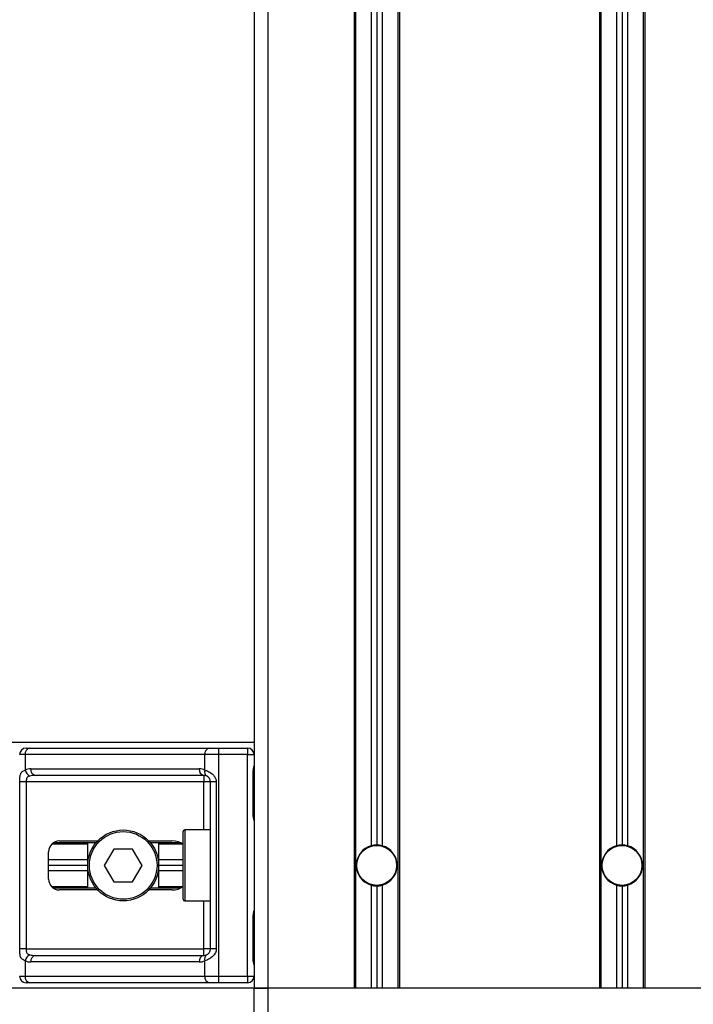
# Model space of a CAD drawing. Header units: millimetres. Extents: x 0 to 420, y 0 to 297.
# Tile 66 of 106: x 173.26 to 176.13, y 208.98 to 213.17. Entities that reach past the tile are written whole.
import ezdxf

# ---------------------------------------------------------------- set-up
doc = ezdxf.new("R2010")
doc.units = ezdxf.units.MM

msp = doc.modelspace()

# ---------------------------------------------------------------- linework, layer by layer
at = {"color": 7, "linetype": 'Continuous', "lineweight": 25}
for p, q in [((174.25462, 222.52103), (174.25462, 209.04907)), ((174.31269, 222.52103), (174.31269, 209.04907)), ((174.68085, 220.03569), (174.68085, 209.04907)), ((174.68665, 220.03569), (174.68665, 209.04907)), ((174.75401, 220.03569), (174.75401, 209.65564)), ((174.77724, 220.03569), (174.77724, 209.6588)), ((174.80047, 220.03569), (174.80047, 209.65564)), ((174.86783, 220.03569), (174.86783, 209.04907)), ((174.87363, 220.03569), (174.87363, 209.04907)), ((175.72608, 220.03569), (175.72608, 209.04907)), ((175.73189, 220.03569), (175.73189, 209.04907)), ((175.79925, 220.03569), (175.79925, 209.65564)), ((175.82248, 220.03569), (175.82248, 209.6588)), ((175.84571, 220.03569), (175.84571, 209.65564)), ((175.91307, 220.03569), (175.91307, 209.04907)), ((175.91887, 220.03569), (175.91887, 209.04907)), ((174.25462, 210.09431), (140.06372, 210.09431)), ((173.27965, 210.04321), (173.25584, 210.04321)), ((174.04499, 210.04321), (173.27965, 210.04321)), ((173.27965, 210.04321), (173.27965, 209.9775)), ((173.28371, 210.07108), (173.29936, 210.07108)), ((173.29936, 210.07108), (174.0647, 210.07108)), ((174.04499, 209.9775), (174.04499, 210.04321)), ((174.10247, 210.04321), (174.04499, 210.04321)), ((174.0647, 210.07108), (174.10247, 210.07108)), ((174.10247, 210.07108), (174.22675, 210.07108)), ((174.10247, 210.07108), (174.10247, 210.04321)), ((174.10247, 210.04321), (174.10247, 209.10017)), ((174.22675, 210.04321), (174.10247, 210.04321)), ((174.22675, 210.07108), (174.22675, 210.04321)), ((174.22675, 209.10017), (174.22675, 210.04321)), ((174.22675, 210.04321), (174.25462, 210.04321)), ((173.30342, 209.98282), (174.02122, 209.98282)), ((174.04093, 209.95495), (173.32313, 209.95495)), ((174.04093, 209.95495), (174.04093, 209.92707)), ((174.25035, 209.79235), (174.25035, 209.96656)), ((174.25213, 209.96656), (174.25035, 209.96656)), ((174.25213, 209.79235), (174.25213, 209.96656)), ((173.25632, 209.21631), (173.25632, 209.92707)), ((173.28403, 209.92707), (173.25632, 209.92707)), ((174.04093, 209.92707), (173.28403, 209.92707)), ((173.28403, 209.92707), (173.28403, 209.21631)), ((174.0688, 209.92707), (174.04093, 209.92707)), ((174.04093, 209.72267), (174.04093, 209.92707)), ((174.09365, 209.92707), (174.0688, 209.92707)), ((174.0688, 209.21631), (174.0688, 209.92707)), ((174.09365, 209.92707), (174.09365, 209.21631)), ((174.25213, 209.79235), (174.25035, 209.79235)), ((173.95266, 209.42768), (173.95266, 209.7157)), ((174.0688, 209.72267), (173.95963, 209.72267)), ((173.95963, 209.72267), (173.95963, 209.42071)), ((173.54618, 209.66228), (173.39226, 209.66228)), ((173.58096, 209.66809), (173.39918, 209.66809)), ((173.42543, 209.67622), (173.58821, 209.67622)), ((173.54618, 209.4753), (173.54618, 209.66809)), ((173.80611, 209.67622), (173.90456, 209.67622)), ((173.94169, 209.66809), (173.81336, 209.66809)), ((173.84814, 209.66809), (173.84814, 209.4753)), ((173.95147, 209.66228), (173.84814, 209.66228)), ((173.37898, 209.51362), (173.37898, 209.62976)), ((173.65693, 209.64138), (173.6167, 209.57169)), ((173.73739, 209.64138), (173.65693, 209.64138)), ((173.77762, 209.57169), (173.73739, 209.64138)), ((173.54618, 209.59492), (173.37898, 209.59492)), ((173.95266, 209.59492), (173.84814, 209.59492)), ((173.54618, 209.57169), (173.37898, 209.57169)), ((173.54618, 209.54847), (173.37898, 209.54847)), ((173.6167, 209.57169), (173.65693, 209.50201)), ((173.73739, 209.50201), (173.77762, 209.57169)), ((173.95266, 209.57169), (173.84814, 209.57169)), ((173.95266, 209.54847), (173.84814, 209.54847)), ((173.65693, 209.50201), (173.73739, 209.50201)), ((173.54618, 209.48111), (173.39226, 209.48111)), ((173.58096, 209.4753), (173.39918, 209.4753)), ((173.58821, 209.46717), (173.42543, 209.46717)), ((173.90456, 209.46717), (173.80611, 209.46717)), ((173.94169, 209.4753), (173.81336, 209.4753)), ((173.95147, 209.48111), (173.84814, 209.48111)), ((174.75401, 209.48774), (174.75401, 209.04907)), ((174.77724, 209.48459), (174.77724, 209.04907)), ((174.80047, 209.48774), (174.80047, 209.04907)), ((175.79925, 209.48774), (175.79925, 209.04907)), ((175.82248, 209.48459), (175.82248, 209.04907)), ((175.84571, 209.48774), (175.84571, 209.04907)), ((173.95963, 209.42071), (174.0688, 209.42071)), ((174.04093, 209.21631), (174.04093, 209.42071)), ((174.25035, 209.17682), (174.25035, 209.35103)), ((174.25213, 209.35103), (174.25035, 209.35103)), ((174.25213, 209.17682), (174.25213, 209.35103)), ((173.28403, 209.21631), (173.25632, 209.21631)), ((173.28403, 209.21631), (174.04093, 209.21631)), ((174.0688, 209.21631), (174.04093, 209.21631)), ((174.04093, 209.18844), (174.04093, 209.21631)), ((174.09365, 209.21631), (174.0688, 209.21631)), ((173.27965, 209.16589), (173.27965, 209.10017)), ((174.02122, 209.16057), (173.30342, 209.16057)), ((173.32313, 209.18844), (174.04093, 209.18844)), ((174.04499, 209.10017), (174.04499, 209.16589)), ((174.25213, 209.17682), (174.25035, 209.17682)), ((173.25584, 209.10017), (173.27965, 209.10017)), ((173.27965, 209.10017), (174.04499, 209.10017)), ((174.04499, 209.10017), (174.10247, 209.10017)), ((174.10247, 209.10017), (174.22675, 209.10017)), ((174.10247, 209.10017), (174.10247, 209.0723)), ((174.22675, 209.10017), (174.25462, 209.10017)), ((174.22675, 209.10017), (174.22675, 209.0723)), ((174.25462, 209.04907), (140.06372, 209.04907)), ((173.29936, 209.0723), (173.28371, 209.0723)), ((174.0647, 209.0723), (173.29936, 209.0723)), ((174.10247, 209.0723), (174.0647, 209.0723)), ((174.22675, 209.0723), (174.10247, 209.0723)), ((174.31269, 209.04907), (174.25462, 209.04907)), ((174.25462, 208.77034), (174.25462, 209.04907)), ((174.25462, 209.04907), (174.31269, 209.04907)), ((174.68085, 209.04907), (174.31269, 209.04907)), ((174.31269, 209.04907), (174.31269, 208.77034)), ((176.28703, 209.04907), (174.31269, 209.04907)), ((175.72608, 209.04907), (174.87363, 209.04907)), ((176.28703, 209.04907), (175.91887, 209.04907))]:
    msp.add_line(p, q, dxfattribs=at)
for centre, radius in [((173.69716, 209.57169), 0.15098), ((173.69716, 209.57169), 0.14401), ((174.77724, 209.57169), 0.08594), ((174.77724, 209.57169), 0.08478), ((175.82248, 209.57169), 0.08594), ((175.82248, 209.57169), 0.08478)]:
    msp.add_circle(centre, radius, dxfattribs=at)
for centre, radius, start, end in [((173.28371, 210.04321), 0.02787, 90, 180), ((173.30429, 210.0467), 0.02488, 101.42175, 188.04947), ((174.06963, 210.0467), 0.02488, 101.42175, 188.04947), ((174.22675, 210.04321), 0.02787, 0, 90), ((173.30342, 209.92707), 0.05575, 90, 115.24042), ((173.31482, 209.98468), 0.0359, 191.54851, 244.48399), ((173.32806, 209.97934), 0.02488, 171.95053, 258.57825), ((174.04585, 209.97934), 0.02488, 171.95053, 258.57825), ((174.02122, 209.92707), 0.05575, 64.75958, 90), ((174.04093, 209.92707), 0.02787, 64.75958, 90), ((174.06495, 209.96987), 0.02137, 159.08981, 235.39013), ((173.95963, 209.7157), 0.00697, 90, 180), ((173.42543, 209.62976), 0.04646, 90, 180), ((174.77724, 209.57169), 0.0871, 105.46601, 254.53399), ((174.77724, 209.57169), 0.0871, 90, 105.46601), ((174.77724, 209.57169), 0.0871, 74.53399, 90), ((174.77724, 209.57169), 0.0871, 285.46601, 74.53399), ((175.82248, 209.57169), 0.0871, 105.46601, 254.53399), ((175.82248, 209.57169), 0.0871, 90, 105.46601), ((175.82248, 209.57169), 0.0871, 74.53399, 90), ((175.82248, 209.57169), 0.0871, 285.46601, 74.53399), ((173.42543, 209.51362), 0.04646, 180, 270), ((174.77724, 209.57169), 0.0871, 254.53399, 270), ((174.77724, 209.57169), 0.0871, 270, 285.46601), ((175.82248, 209.57169), 0.0871, 254.53399, 270), ((175.82248, 209.57169), 0.0871, 270, 285.46601), ((173.95963, 209.42768), 0.00697, 180, 270), ((173.31482, 209.1587), 0.0359, 115.51601, 168.45149), ((173.30342, 209.21631), 0.05575, 244.75958, 270), ((173.32806, 209.16405), 0.02488, 101.42175, 188.04947), ((174.04585, 209.16405), 0.02488, 101.42175, 188.04947), ((174.02122, 209.21631), 0.05575, 270, 295.24042), ((174.04093, 209.21631), 0.02787, 270, 295.24042), ((174.06495, 209.17351), 0.02137, 124.60987, 200.91019), ((173.28371, 209.10017), 0.02787, 180, 270), ((173.30429, 209.09669), 0.02488, 171.95053, 258.57825), ((174.06963, 209.09669), 0.02488, 171.95053, 258.57825), ((174.22675, 209.10017), 0.02787, 270, 0)]:
    msp.add_arc(centre, radius, start, end, dxfattribs=at)
for centre, major_axis, ratio, start_param, end_param in [((173.32313, 209.92707), (0.05575, 0), 0.5, 1.5707963, 2.0113247), ((173.90456, 209.62976), (-0.0657, 0), 0.7071068, 3.890794, 4.712389), ((173.90456, 209.51362), (-0.0657, 0), 0.7071068, 1.5707963, 2.3923913), ((173.32313, 209.21631), (0.05575, 0), 0.5, 4.2718606, 4.712389)]:
    msp.add_ellipse(centre, major_axis=major_axis, ratio=ratio, start_param=start_param, end_param=end_param, dxfattribs=at)
for points, knots in [([(174.25035, 209.96656), (174.25045, 209.96916), (174.2507, 209.97567), (174.25234, 209.98318), (174.25405, 209.9904), (174.25439, 209.99357), (174.25462, 209.99576)], [0, 0, 0, 0, 0.2269894, 0.5690124, 0.702034, 1, 1, 1, 1]), ([(174.25247, 209.96654), (174.25243, 209.97024), (174.25234, 209.9794), (174.25489, 209.98895), (174.25439, 209.99477), (174.25429, 209.99586)], [0, 0, 0, 0, 0.35530576, 0.87926001, 1, 1, 1, 1]), ([(173.25632, 209.92707), (173.25633, 209.92873), (173.25636, 209.93558), (173.25667, 209.94289), (173.25777, 209.9528), (173.25993, 209.96232), (173.26663, 209.97218), (173.27518, 209.97567), (173.27965, 209.9775)], [0, 0, 0, 0, 0.0620594, 0.25604, 0.2811965, 0.496867, 0.7368773, 1, 1, 1, 1]), ([(174.04499, 209.9775), (174.0493, 209.97601), (174.05917, 209.97261), (174.07452, 209.96344), (174.08456, 209.95282), (174.09042, 209.94315), (174.09326, 209.93522), (174.09356, 209.92898), (174.09365, 209.92707)], [0, 0, 0, 0, 0.2204024, 0.5050019, 0.6931202, 0.7669429, 0.9288339, 1, 1, 1, 1]), ([(173.29936, 209.95229), (173.29647, 209.95143), (173.2916, 209.95), (173.28799, 209.94645), (173.28577, 209.94268), (173.28437, 209.93769), (173.28406, 209.93155), (173.28403, 209.9279), (173.28403, 209.92707)], [0, 0, 0, 0, 0.273797, 0.4623029, 0.4991581, 0.7049828, 0.9330438, 1, 1, 1, 1]), ([(174.0688, 209.92707), (174.06851, 209.93014), (174.068, 209.9356), (174.06513, 209.94115), (174.06218, 209.94529), (174.05966, 209.94783), (174.05606, 209.95062), (174.05418, 209.95158), (174.05281, 209.95229)], [0, 0, 0, 0, 0.2459514, 0.4382643, 0.4984306, 0.6829349, 0.7679658, 1, 1, 1, 1]), ([(174.25462, 209.76315), (174.25458, 209.76396), (174.25443, 209.76715), (174.25324, 209.77176), (174.25167, 209.77897), (174.25054, 209.78493), (174.2504, 209.79056), (174.25035, 209.79235)], [0, 0, 0, 0, 0.1172575, 0.461179, 0.5069762, 0.8431627, 1, 1, 1, 1]), ([(174.25439, 209.76621), (174.25433, 209.7674), (174.25401, 209.77343), (174.25213, 209.78336), (174.25217, 209.79225), (174.25219, 209.79559)], [0, 0, 0, 0, 0.1322449, 0.6741763, 1, 1, 1, 1]), ([(174.25035, 209.35103), (174.25045, 209.35363), (174.2507, 209.36014), (174.25234, 209.36765), (174.25405, 209.37488), (174.25439, 209.37804), (174.25462, 209.38023)], [0, 0, 0, 0, 0.2269894, 0.5690124, 0.702034, 1, 1, 1, 1]), ([(174.25247, 209.35102), (174.25243, 209.35472), (174.25234, 209.36387), (174.25489, 209.37342), (174.25439, 209.37924), (174.25429, 209.38033)], [0, 0, 0, 0, 0.3553058, 0.87926, 1, 1, 1, 1]), ([(173.27965, 209.16589), (173.27585, 209.16737), (173.26716, 209.17078), (173.26034, 209.17995), (173.25776, 209.19056), (173.25669, 209.20023), (173.25636, 209.20816), (173.25633, 209.21441), (173.25632, 209.21631)], [0, 0, 0, 0, 0.2204024, 0.5050019, 0.6931202, 0.7669429, 0.9288339, 1, 1, 1, 1]), ([(173.28403, 209.21631), (173.28407, 209.21325), (173.28415, 209.20779), (173.28525, 209.20224), (173.28712, 209.19809), (173.28928, 209.19555), (173.29354, 209.19277), (173.2969, 209.1918), (173.29936, 209.1911)], [0, 0, 0, 0, 0.2459514, 0.4382643, 0.4984306, 0.6829349, 0.7679658, 1, 1, 1, 1]), ([(174.09365, 209.21631), (174.09358, 209.21465), (174.09329, 209.2078), (174.09053, 209.20049), (174.08456, 209.19058), (174.07579, 209.18106), (174.06014, 209.1712), (174.05019, 209.16771), (174.04499, 209.16589)], [0, 0, 0, 0, 0.0620594, 0.25604, 0.2811965, 0.496867, 0.7368773, 1, 1, 1, 1]), ([(174.05281, 209.1911), (174.05446, 209.19195), (174.05724, 209.19339), (174.0611, 209.19694), (174.06416, 209.2007), (174.06712, 209.2057), (174.06868, 209.21183), (174.06878, 209.21548), (174.0688, 209.21631)], [0, 0, 0, 0, 0.273797, 0.4623029, 0.4991581, 0.7049828, 0.9330438, 1, 1, 1, 1]), ([(174.25462, 209.14762), (174.25458, 209.14843), (174.25443, 209.15162), (174.25324, 209.15623), (174.25167, 209.16344), (174.25054, 209.1694), (174.2504, 209.17503), (174.25035, 209.17682)], [0, 0, 0, 0, 0.1172575, 0.461179, 0.5069762, 0.8431627, 1, 1, 1, 1]), ([(174.25439, 209.15068), (174.25433, 209.15187), (174.25401, 209.1579), (174.25213, 209.16783), (174.25217, 209.17672), (174.25219, 209.18006)], [0, 0, 0, 0, 0.1322449, 0.6741763, 1, 1, 1, 1])]:
    msp.add_open_spline(points, degree=3, knots=knots, dxfattribs=at)

doc.saveas('drawing.dxf')
